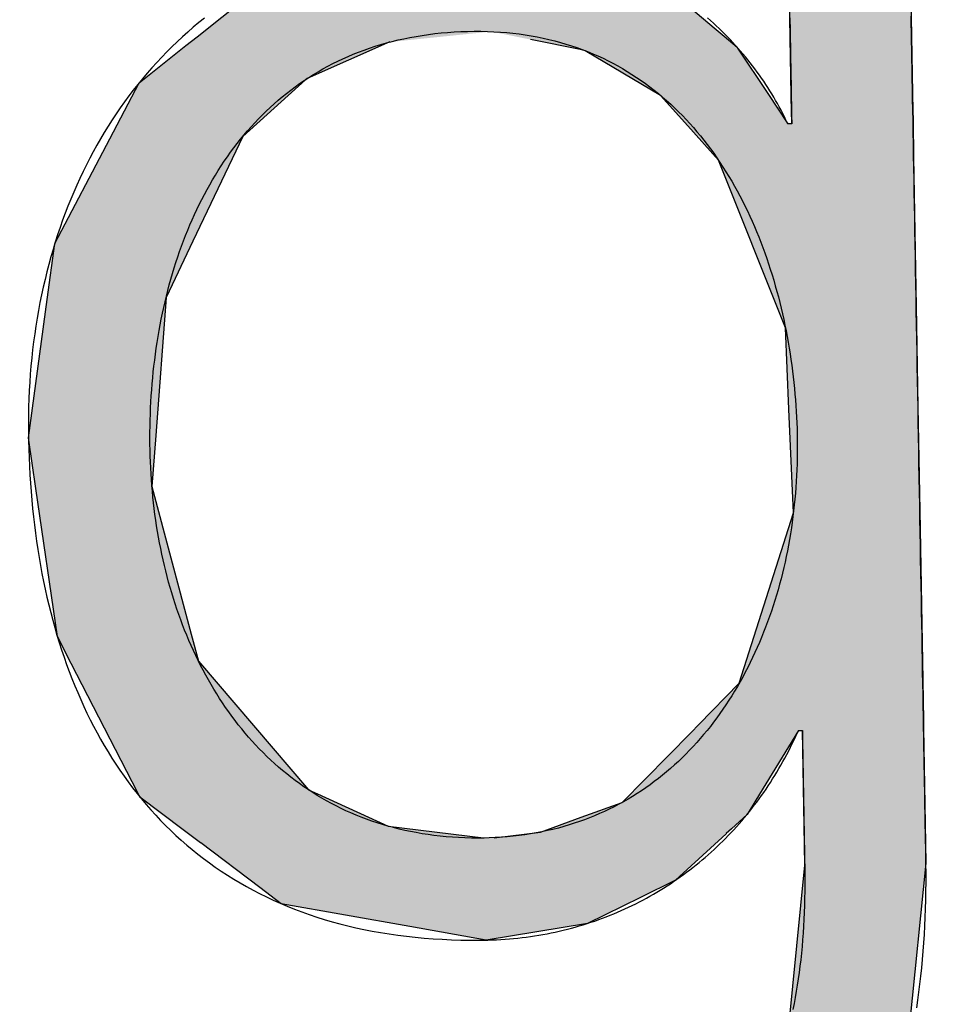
# Model space of a CAD drawing. Extents: x 562 to 7231, y 5467 to 12826.
# Tile 29 of 74: x 3607 to 3655, y 8063 to 8115. Entities that reach past the tile are written whole.
import ezdxf

# ---------------------------------------------------------------- set-up
doc = ezdxf.new("R2010")
doc.units = 0
doc.layers.get('0').update_dxf_attribs({"linetype": 'CONTINUOUS'})
doc.layers.add('LOGO', color=7, linetype='CONTINUOUS')

# ---------------------------------------------------------------- blocks, each defined once
blk = doc.blocks.new('*U46')
at = {"layer": 'LOGO', "color": 30, "linetype": 'CONTINUOUS'}
for p, q in [((70.7363, 7.6539), (71.3157, 7.7745)), ((71.3157, 7.7745), (72.1028, 7.6539)), ((69.8624, 7.472), (70.7363, 7.6539)), ((72.1028, 7.6539), (72.4845, 7.472)), ((73.7466, 7.3511), (73.7466, 7.5547)), ((74.6685, 7.5547), (74.6685, 7.3511)), ((69.6721, 7.326), (69.8624, 7.472)), ((72.4845, 7.472), (72.791, 7.326)), ((73.7466, 7.2564), (73.7466, 7.3511)), ((74.6685, 7.3511), (74.6685, 7.2564)), ((69.2388, 6.9935), (69.6721, 7.326)), ((72.791, 7.326), (73.1692, 6.9935)), ((73.7466, 6.9032), (73.7466, 7.2564)), ((74.6685, 7.2564), (74.6685, 6.9032)), ((69.1533, 6.9279), (69.2388, 6.9935)), ((73.1692, 6.9935), (73.2438, 6.9279)), ((68.8059, 6.6613), (69.1533, 6.9279)), ((70.7043, 6.9279), (70.07, 6.6613)), ((72.1609, 6.8417), (71.7719, 6.9279)), ((73.2438, 6.9279), (73.3419, 6.8417)), ((73.7466, 6.4703), (73.7466, 6.9032)), ((74.6685, 6.9032), (74.6685, 6.4703)), ((72.1871, 6.8359), (72.1609, 6.8417)), ((72.7539, 6.4861), (72.1871, 6.8359)), ((73.3419, 6.8417), (73.3456, 6.8359)), ((73.3456, 6.8359), (73.5679, 6.4861)), ((68.5622, 6.2298), (68.792, 6.6507)), ((68.792, 6.6507), (68.8059, 6.6613)), ((70.0578, 6.6507), (69.5738, 6.2298)), ((70.07, 6.6613), (70.0578, 6.6507)), ((72.9559, 6.2517), (72.7539, 6.4861)), ((73.5679, 6.4861), (73.717, 6.2517)), ((73.7466, 6.4553), (73.7466, 6.4703)), ((73.7466, 6.2517), (73.7466, 6.4553)), ((74.6685, 6.4703), (74.6685, 6.4553)), ((74.6685, 6.4553), (74.6685, 6.2517)), ((68.1307, 5.4396), (68.5622, 6.2298)), ((69.5738, 6.2298), (69.1801, 5.4396)), ((73.1846, 5.9862), (72.9559, 6.2517)), ((74.6685, 6.2517), (74.6685, 5.9862)), ((73.6716, 4.7033), (73.1846, 5.9862)), ((74.6685, 5.9862), (74.6685, 4.7033)), ((68.0655, 5.0154), (68.1307, 5.4396)), ((69.1801, 5.4396), (68.9688, 5.0154)), ((67.9044, 3.9676), (68.0655, 5.0154)), ((68.9688, 5.0154), (68.872, 3.9676)), ((73.6874, 4.0846), (73.6716, 4.7033)), ((74.6685, 4.7033), (74.6685, 4.0846)), ((73.7076, 3.2947), (73.6874, 4.0846)), ((74.6685, 4.0846), (74.6685, 3.2947)), ((67.9538, 3.5803), (67.9044, 3.9676)), ((68.872, 3.9676), (68.8363, 3.5803)), ((68.0977, 2.4533), (67.9538, 3.5803)), ((68.8363, 3.5803), (69.1153, 2.4533)), ((73.2733, 2.0058), (73.7076, 3.2947)), ((74.6685, 3.2947), (74.6685, 2.0058)), ((68.1996, 2.2461), (68.0977, 2.4533)), ((69.1153, 2.4533), (69.1666, 2.2461)), ((68.6881, 1.253), (68.1996, 2.2461)), ((69.1666, 2.2461), (69.9859, 1.253)), ((72.9612, 1.6989), (73.2733, 2.0058)), ((74.6685, 2.0058), (74.6685, 1.6989)), ((72.9007, 1.6394), (72.9612, 1.6989)), ((74.6685, 1.6989), (74.6685, 1.6394)), ((72.3688, 1.1164), (72.9007, 1.6394)), ((73.717, 1.6394), (73.3842, 1.1164)), ((73.7466, 0.9127), (73.7466, 1.6394)), ((74.6685, 1.6394), (74.6685, 0.9127)), ((68.7042, 1.2203), (68.6881, 1.253)), ((69.0285, 0.9664), (68.7042, 1.2203)), ((69.9859, 1.253), (70.0543, 1.2203)), ((70.0543, 1.2203), (70.5857, 0.9664)), ((72.0541, 1.0079), (72.3688, 1.1164)), ((73.3842, 1.1164), (73.3151, 1.0079)), ((71.7444, 0.9011), (72.0541, 1.0079)), ((73.3151, 1.0079), (73.195, 0.9011)), ((69.1585, 0.8647), (69.0285, 0.9664)), ((70.5857, 0.9664), (71.3082, 0.8647)), ((71.39, 0.8647), (71.7444, 0.9011)), ((73.195, 0.9011), (73.1541, 0.8647)), ((73.7466, 0.6145), (73.7466, 0.9127)), ((74.6685, 0.9127), (74.6685, 0.6145)), ((69.1599, 0.8636), (69.1585, 0.8647)), ((69.6019, 0.5176), (69.1599, 0.8636)), ((73.1529, 0.8636), (72.7636, 0.5176)), ((73.1541, 0.8647), (73.1529, 0.8636)), ((73.6056, -0.6099), (73.7466, 0.6145)), ((74.6685, 0.6145), (74.5217, -0.6099)), ((69.7636, 0.391), (69.6019, 0.5176)), ((72.7636, 0.5176), (72.4943, 0.391)), ((70.739, 0.2002), (69.7636, 0.391)), ((72.4943, 0.391), (72.0885, 0.2002)), ((71.3157, 0.0874), (70.739, 0.2002)), ((72.0885, 0.2002), (71.3157, 0.0874)), ((73.4618, -0.9041), (73.6056, -0.6099)), ((74.5217, -0.6099), (74.4865, -0.9041)), ((68.4093, -1.4376), (68.1828, -0.7325)), ((69.1047, -0.7325), (69.3927, -1.4376)), ((73.1681, -1.5048), (73.4618, -0.9041)), ((74.4865, -0.9041), (74.1858, -1.5048)), ((68.5157, -1.7689), (68.4093, -1.4376)), ((69.3927, -1.4376), (69.7553, -1.7689)), ((72.422, -2.0466), (73.1681, -1.5048)), ((74.1858, -1.5048), (73.9145, -2.0466)), ((68.6521, -1.9038), (68.5157, -1.7689)), ((69.7553, -1.7689), (69.903, -1.9038)), ((68.9923, -2.2404), (68.6521, -1.9038)), ((69.903, -1.9038), (71.3157, -2.2404)), ((71.3157, -2.2404), (72.4121, -2.0538)), ((72.4121, -2.0538), (72.422, -2.0466)), ((73.9042, -2.0538), (73.6363, -2.2404)), ((73.9145, -2.0466), (73.9042, -2.0538)), ((69.233, -2.4785), (68.9923, -2.2404)), ((73.6363, -2.2404), (73.2945, -2.4785)), ((69.9216, -2.7663), (69.233, -2.4785)), ((73.2945, -2.4785), (72.8814, -2.7663)), ((70.2084, -2.8862), (69.9216, -2.7663)), ((72.8814, -2.7663), (72.1315, -2.8862)), ((71.3157, -3.0166), (70.2084, -2.8862)), ((72.1315, -2.8862), (71.3157, -3.0166))]:
    blk.add_line(p, q, dxfattribs=at)
at = {"layer": 'LOGO', "color": 30, "linetype": 'CONTINUOUS', "extrusion": (0, 0, -1)}
for points in [[(-71.3157, 7.7745), (-72.1028, 7.6539), (-70.7363, 7.6539)], [(-70.7363, 7.6539), (-72.4845, 7.472), (-69.8624, 7.472)], [(-70.7363, 7.6539), (-72.1028, 7.6539), (-72.4845, 7.472)], [(-73.7466, 7.5547), (-74.6685, 7.3511), (-73.7466, 7.3511)], [(-73.7466, 7.5547), (-74.6685, 7.5547), (-74.6685, 7.3511)], [(-69.8624, 7.472), (-72.791, 7.326), (-69.6721, 7.326)], [(-69.8624, 7.472), (-72.4845, 7.472), (-72.791, 7.326)], [(-73.7466, 7.3511), (-74.6685, 7.2564), (-73.7466, 7.2564)], [(-73.7466, 7.3511), (-74.6685, 7.3511), (-74.6685, 7.2564)], [(-69.6721, 7.326), (-73.1692, 6.9935), (-69.2388, 6.9935)], [(-69.6721, 7.326), (-72.791, 7.326), (-73.1692, 6.9935)], [(-73.7466, 7.2564), (-74.6685, 6.9032), (-73.7466, 6.9032)], [(-73.7466, 7.2564), (-74.6685, 7.2564), (-74.6685, 6.9032)], [(-69.2388, 6.9935), (-70.7043, 6.9279), (-69.1533, 6.9279)], [(-69.2388, 6.9935), (-71.476, 6.9935), (-70.7043, 6.9279)], [(-71.476, 6.9935), (-73.2438, 6.9279), (-71.7719, 6.9279)], [(-71.476, 6.9935), (-73.1692, 6.9935), (-73.2438, 6.9279)], [(-69.1533, 6.9279), (-70.07, 6.6613), (-68.8059, 6.6613)], [(-69.1533, 6.9279), (-70.7043, 6.9279), (-70.07, 6.6613)], [(-71.7719, 6.9279), (-73.3419, 6.8417), (-72.1609, 6.8417)], [(-71.7719, 6.9279), (-73.2438, 6.9279), (-73.3419, 6.8417)], [(-73.7466, 6.9032), (-74.6685, 6.4703), (-73.7466, 6.4703)], [(-73.7466, 6.9032), (-74.6685, 6.9032), (-74.6685, 6.4703)], [(-72.1609, 6.8417), (-73.3456, 6.8359), (-72.1871, 6.8359)], [(-72.1609, 6.8417), (-73.3419, 6.8417), (-73.3456, 6.8359)], [(-72.1871, 6.8359), (-73.5679, 6.4861), (-72.7539, 6.4861)], [(-72.1871, 6.8359), (-73.3456, 6.8359), (-73.5679, 6.4861)], [(-68.792, 6.6507), (-69.5738, 6.2298), (-68.5622, 6.2298)], [(-68.8059, 6.6613), (-70.0578, 6.6507), (-68.792, 6.6507)], [(-68.792, 6.6507), (-70.0578, 6.6507), (-69.5738, 6.2298)], [(-68.8059, 6.6613), (-70.07, 6.6613), (-70.0578, 6.6507)], [(-72.7539, 6.4861), (-73.717, 6.2517), (-72.9559, 6.2517)], [(-72.7539, 6.4861), (-73.5679, 6.4861), (-73.717, 6.2517)], [(-73.7466, 6.4703), (-74.6685, 6.4553), (-73.7466, 6.4553)], [(-73.7466, 6.4703), (-74.6685, 6.4703), (-74.6685, 6.4553)], [(-73.7466, 6.4553), (-74.6685, 6.2517), (-73.7466, 6.2517)], [(-73.7466, 6.4553), (-74.6685, 6.4553), (-74.6685, 6.2517)], [(-68.5622, 6.2298), (-69.1801, 5.4396), (-68.1307, 5.4396)], [(-68.5622, 6.2298), (-69.5738, 6.2298), (-69.1801, 5.4396)], [(-72.9559, 6.2517), (-74.6685, 5.9862), (-73.1846, 5.9862)], [(-72.9559, 6.2517), (-74.6685, 6.2517), (-74.6685, 5.9862)], [(-73.1846, 5.9862), (-74.6685, 4.7033), (-73.6716, 4.7033)], [(-73.1846, 5.9862), (-74.6685, 5.9862), (-74.6685, 4.7033)], [(-68.1307, 5.4396), (-68.9688, 5.0154), (-68.0655, 5.0154)], [(-68.1307, 5.4396), (-69.1801, 5.4396), (-68.9688, 5.0154)], [(-68.0655, 5.0154), (-68.872, 3.9676), (-67.9044, 3.9676)], [(-68.0655, 5.0154), (-68.9688, 5.0154), (-68.872, 3.9676)], [(-73.6716, 4.7033), (-74.6685, 4.0846), (-73.6874, 4.0846)], [(-73.6716, 4.7033), (-74.6685, 4.7033), (-74.6685, 4.0846)], [(-73.6874, 4.0846), (-74.6685, 3.2947), (-73.7076, 3.2947)], [(-73.6874, 4.0846), (-74.6685, 4.0846), (-74.6685, 3.2947)], [(-67.9044, 3.9676), (-68.8363, 3.5803), (-67.9538, 3.5803)], [(-67.9044, 3.9676), (-68.872, 3.9676), (-68.8363, 3.5803)], [(-67.9538, 3.5803), (-69.1153, 2.4533), (-68.0977, 2.4533)], [(-67.9538, 3.5803), (-68.8363, 3.5803), (-69.1153, 2.4533)], [(-73.7076, 3.2947), (-74.6685, 2.0058), (-73.2733, 2.0058)], [(-73.7076, 3.2947), (-74.6685, 3.2947), (-74.6685, 2.0058)], [(-68.0977, 2.4533), (-69.1666, 2.2461), (-68.1996, 2.2461)], [(-68.0977, 2.4533), (-69.1153, 2.4533), (-69.1666, 2.2461)], [(-68.1996, 2.2461), (-69.9859, 1.253), (-68.6881, 1.253)], [(-68.1996, 2.2461), (-69.1666, 2.2461), (-69.9859, 1.253)], [(-73.2733, 2.0058), (-74.6685, 1.6989), (-72.9612, 1.6989)], [(-73.2733, 2.0058), (-74.6685, 2.0058), (-74.6685, 1.6989)], [(-72.9612, 1.6989), (-74.6685, 1.6394), (-72.9007, 1.6394)], [(-72.9612, 1.6989), (-74.6685, 1.6989), (-74.6685, 1.6394)], [(-72.9007, 1.6394), (-73.3842, 1.1164), (-72.3688, 1.1164)], [(-72.9007, 1.6394), (-73.717, 1.6394), (-73.3842, 1.1164)], [(-73.7466, 1.6394), (-74.6685, 0.9127), (-73.7466, 0.9127)], [(-73.7466, 1.6394), (-74.6685, 1.6394), (-74.6685, 0.9127)], [(-68.6881, 1.253), (-70.0543, 1.2203), (-68.7042, 1.2203)], [(-68.6881, 1.253), (-69.9859, 1.253), (-70.0543, 1.2203)], [(-68.7042, 1.2203), (-70.5857, 0.9664), (-69.0285, 0.9664)], [(-68.7042, 1.2203), (-70.0543, 1.2203), (-70.5857, 0.9664)], [(-72.3688, 1.1164), (-73.3151, 1.0079), (-72.0541, 1.0079)], [(-72.3688, 1.1164), (-73.3842, 1.1164), (-73.3151, 1.0079)], [(-72.0541, 1.0079), (-73.195, 0.9011), (-71.7444, 0.9011)], [(-72.0541, 1.0079), (-73.3151, 1.0079), (-73.195, 0.9011)], [(-69.0285, 0.9664), (-71.3082, 0.8647), (-69.1585, 0.8647)], [(-69.0285, 0.9664), (-70.5857, 0.9664), (-71.3082, 0.8647)], [(-71.7444, 0.9011), (-73.1541, 0.8647), (-71.39, 0.8647)], [(-71.7444, 0.9011), (-73.195, 0.9011), (-73.1541, 0.8647)], [(-73.7466, 0.9127), (-74.6685, 0.6145), (-73.7466, 0.6145)], [(-73.7466, 0.9127), (-74.6685, 0.9127), (-74.6685, 0.6145)], [(-69.1585, 0.8647), (-71.3157, 0.8636), (-69.1599, 0.8636)], [(-69.1585, 0.8647), (-71.3082, 0.8647), (-71.3157, 0.8636)], [(-69.1599, 0.8636), (-72.7636, 0.5176), (-69.6019, 0.5176)], [(-69.1599, 0.8636), (-73.1529, 0.8636), (-72.7636, 0.5176)], [(-71.39, 0.8647), (-73.1529, 0.8636), (-71.3157, 0.8636)], [(-71.39, 0.8647), (-73.1541, 0.8647), (-73.1529, 0.8636)], [(-73.7466, 0.6145), (-74.5217, -0.6099), (-73.6056, -0.6099)], [(-73.7466, 0.6145), (-74.6685, 0.6145), (-74.5217, -0.6099)], [(-69.6019, 0.5176), (-72.4943, 0.391), (-69.7636, 0.391)], [(-69.6019, 0.5176), (-72.7636, 0.5176), (-72.4943, 0.391)], [(-69.7636, 0.391), (-72.0885, 0.2002), (-70.739, 0.2002)], [(-69.7636, 0.391), (-72.4943, 0.391), (-72.0885, 0.2002)], [(-70.739, 0.2002), (-72.0885, 0.2002), (-71.3157, 0.0874)], [(-73.6056, -0.6099), (-74.4865, -0.9041), (-73.4618, -0.9041)], [(-73.6056, -0.6099), (-74.5217, -0.6099), (-74.4865, -0.9041)], [(-68.1828, -0.7325), (-69.3927, -1.4376), (-68.4093, -1.4376)], [(-68.1828, -0.7325), (-69.1047, -0.7325), (-69.3927, -1.4376)], [(-73.4618, -0.9041), (-74.1858, -1.5048), (-73.1681, -1.5048)], [(-73.4618, -0.9041), (-74.4865, -0.9041), (-74.1858, -1.5048)], [(-68.4093, -1.4376), (-69.7553, -1.7689), (-68.5157, -1.7689)], [(-68.4093, -1.4376), (-69.3927, -1.4376), (-69.7553, -1.7689)], [(-73.1681, -1.5048), (-73.9145, -2.0466), (-72.422, -2.0466)], [(-73.1681, -1.5048), (-74.1858, -1.5048), (-73.9145, -2.0466)], [(-68.5157, -1.7689), (-69.903, -1.9038), (-68.6521, -1.9038)], [(-68.5157, -1.7689), (-69.7553, -1.7689), (-69.903, -1.9038)], [(-68.6521, -1.9038), (-71.3157, -2.2404), (-68.9923, -2.2404)], [(-68.6521, -1.9038), (-69.903, -1.9038), (-71.3157, -2.2404)], [(-72.4121, -2.0538), (-73.6363, -2.2404), (-71.3157, -2.2404)], [(-72.422, -2.0466), (-73.9042, -2.0538), (-72.4121, -2.0538)], [(-72.4121, -2.0538), (-73.9042, -2.0538), (-73.6363, -2.2404)], [(-72.422, -2.0466), (-73.9145, -2.0466), (-73.9042, -2.0538)], [(-68.9923, -2.2404), (-73.2945, -2.4785), (-69.233, -2.4785)], [(-68.9923, -2.2404), (-73.6363, -2.2404), (-73.2945, -2.4785)], [(-69.233, -2.4785), (-72.8814, -2.7663), (-69.9216, -2.7663)], [(-69.233, -2.4785), (-73.2945, -2.4785), (-72.8814, -2.7663)], [(-69.9216, -2.7663), (-72.1315, -2.8862), (-70.2084, -2.8862)], [(-69.9216, -2.7663), (-72.8814, -2.7663), (-72.1315, -2.8862)], [(-70.2084, -2.8862), (-72.1315, -2.8862), (-71.3157, -3.0166)]]:
    blk.add_solid(points, dxfattribs=at)
blk = doc.blocks.new('KLAUS')
at = {"layer": 'LOGO'}
for points in [[(73.7466, 7.0596, 0), (73.7466, 7.0401, 0), (73.7466, 7.0205, 0), (73.7466, 7.0008, 0), (73.7466, 6.981, 0), (73.7466, 6.9611, 0), (73.7466, 6.9412, 0), (73.7466, 6.9213, 0), (73.7466, 6.9013, 0), (73.7466, 6.8814, 0), (73.7466, 6.8614, 0), (73.7466, 6.8415, 0), (73.7466, 6.8217, 0), (73.7466, 6.8019, 0), (73.7466, 6.7822, 0), (73.7466, 6.7626, 0), (73.7466, 6.7431, 0), (73.7466, 6.7238, 0), (73.7466, 6.7046, 0), (73.7466, 6.6856, 0), (73.7466, 6.6668, 0), (73.7466, 6.6481, 0), (73.7466, 6.6297, 0), (73.7466, 6.6115, 0), (73.7466, 6.5936, 0), (73.7466, 6.5759, 0), (73.7466, 6.5586, 0), (73.7466, 6.5415, 0), (73.7466, 6.5247, 0), (73.7466, 6.5083, 0), (73.7466, 6.4922, 0), (73.7466, 6.4765, 0), (73.7466, 6.4612, 0), (73.7466, 6.4463, 0), (73.7466, 6.4318, 0), (73.7466, 6.4177, 0), (73.7466, 6.4041, 0), (73.7466, 6.3909, 0), (73.7466, 6.3783, 0), (73.7466, 6.3661, 0), (73.7466, 6.3544, 0), (73.7466, 6.3433, 0), (73.7466, 6.3328, 0), (73.7466, 6.3228, 0), (73.7466, 6.3133, 0), (73.7466, 6.3045, 0), (73.7466, 6.2964, 0), (73.7466, 6.2888, 0), (73.7466, 6.2819, 0), (73.7466, 6.2756, 0), (73.7466, 6.2701, 0), (73.7466, 6.2652, 0), (73.7466, 6.2611, 0), (73.7466, 6.2577, 0), (73.7466, 6.255, 0), (73.7466, 6.2531, 0), (73.7466, 6.252, 0), (73.7466, 6.2517, 0), (73.7466, 6.2517, 0), (73.7466, 6.2517, 0), (73.7465, 6.2517, 0), (73.7464, 6.2517, 0), (73.7464, 6.2517, 0), (73.7463, 6.2517, 0), (73.7461, 6.2517, 0), (73.746, 6.2517, 0), (73.7459, 6.2517, 0), (73.7457, 6.2517, 0), (73.7455, 6.2517, 0), (73.7453, 6.2517, 0), (73.7451, 6.2517, 0), (73.7449, 6.2517, 0), (73.7447, 6.2517, 0), (73.7444, 6.2517, 0), (73.7442, 6.2517, 0), (73.7439, 6.2517, 0), (73.7436, 6.2517, 0), (73.7434, 6.2517, 0), (73.7431, 6.2517, 0), (73.7427, 6.2517, 0), (73.7424, 6.2517, 0), (73.7421, 6.2517, 0), (73.7417, 6.2517, 0), (73.7414, 6.2517, 0), (73.741, 6.2517, 0), (73.7407, 6.2517, 0), (73.7403, 6.2517, 0), (73.7399, 6.2517, 0), (73.7395, 6.2517, 0), (73.7391, 6.2517, 0), (73.7387, 6.2517, 0), (73.7383, 6.2517, 0), (73.7379, 6.2517, 0), (73.7375, 6.2517, 0), (73.737, 6.2517, 0), (73.7366, 6.2517, 0), (73.7362, 6.2517, 0), (73.7357, 6.2517, 0), (73.7353, 6.2517, 0), (73.7349, 6.2517, 0), (73.7344, 6.2517, 0), (73.734, 6.2517, 0), (73.7335, 6.2517, 0), (73.7331, 6.2517, 0), (73.7326, 6.2517, 0), (73.7322, 6.2517, 0), (73.7317, 6.2517, 0), (73.7313, 6.2517, 0), (73.7308, 6.2517, 0), (73.7303, 6.2517, 0), (73.7299, 6.2517, 0), (73.7294, 6.2517, 0), (73.729, 6.2517, 0), (73.7286, 6.2517, 0), (73.7281, 6.2517, 0), (73.7277, 6.2517, 0), (73.7272, 6.2517, 0), (73.7268, 6.2517, 0), (73.7264, 6.2517, 0), (73.726, 6.2517, 0), (73.7255, 6.2517, 0), (73.7251, 6.2517, 0), (73.7247, 6.2517, 0), (73.7243, 6.2517, 0), (73.7239, 6.2517, 0), (73.7235, 6.2517, 0), (73.7231, 6.2517, 0), (73.7228, 6.2517, 0), (73.7224, 6.2517, 0), (73.7221, 6.2517, 0), (73.7217, 6.2517, 0), (73.7214, 6.2517, 0), (73.721, 6.2517, 0), (73.7207, 6.2517, 0), (73.7204, 6.2517, 0), (73.7201, 6.2517, 0), (73.7198, 6.2517, 0), (73.7195, 6.2517, 0), (73.7193, 6.2517, 0), (73.719, 6.2517, 0), (73.7188, 6.2517, 0), (73.7186, 6.2517, 0), (73.7184, 6.2517, 0), (73.7182, 6.2517, 0), (73.718, 6.2517, 0), (73.7178, 6.2517, 0), (73.7176, 6.2517, 0), (73.7175, 6.2517, 0), (73.7174, 6.2517, 0), (73.7173, 6.2517, 0), (73.7172, 6.2517, 0), (73.7171, 6.2517, 0), (73.717, 6.2517, 0), (73.717, 6.2517, 0), (73.717, 6.2517, 0), (73.7149, 6.2565, 0), (73.7034, 6.282, 0), (73.6916, 6.3074, 0), (73.6794, 6.3327, 0), (73.6669, 6.3579, 0), (73.6541, 6.383, 0), (73.6409, 6.408, 0), (73.6273, 6.4329, 0), (73.6135, 6.4576, 0), (73.5993, 6.4822, 0), (73.5847, 6.5068, 0), (73.5698, 6.5311, 0), (73.5546, 6.5554, 0), (73.5391, 6.5795, 0), (73.5232, 6.6035, 0), (73.5071, 6.6273, 0), (73.4906, 6.651, 0), (73.4738, 6.6746, 0), (73.4567, 6.698, 0), (73.4392, 6.7212, 0), (73.4215, 6.7443, 0), (73.4035, 6.7673, 0), (73.3851, 6.79, 0), (73.3665, 6.8126, 0), (73.3475, 6.835, 0), (73.3283, 6.8573, 0), (73.3088, 6.8794, 0), (73.289, 6.9012, 0), (73.2689, 6.923, 0), (73.2485, 6.9445, 0), (73.2278, 6.9658, 0), (73.2069, 6.9869, 0), (73.1857, 7.0078, 0), (73.1642, 7.0286, 0), (73.1424, 7.0491, 0), (73.1204, 7.0694, 0)], [(69.2987, 7.1342, 0), (69.2549, 7.1004, 0), (69.2118, 7.0658, 0), (69.1694, 7.0306, 0), (69.1276, 6.9946, 0), (69.0866, 6.9578, 0), (69.0461, 6.9204, 0), (69.0064, 6.8822, 0), (68.9673, 6.8433, 0), (68.9289, 6.8037, 0), (68.8912, 6.7635, 0), (68.8541, 6.7226, 0), (68.8178, 6.681, 0), (68.7821, 6.6388, 0), (68.7471, 6.5959, 0), (68.7127, 6.5523, 0), (68.6791, 6.5082, 0), (68.6461, 6.4634, 0), (68.6139, 6.418, 0), (68.5823, 6.372, 0), (68.5514, 6.3254, 0), (68.5213, 6.2783, 0), (68.4918, 6.2305, 0), (68.463, 6.1822, 0), (68.4349, 6.1333, 0), (68.4075, 6.0839, 0), (68.3809, 6.0339, 0), (68.3549, 5.9834, 0), (68.3296, 5.9323, 0), (68.3051, 5.8808, 0), (68.2812, 5.8287, 0), (68.2581, 5.7762, 0), (68.2357, 5.7231, 0), (68.214, 5.6696, 0), (68.193, 5.6156, 0), (68.1727, 5.5611, 0), (68.1532, 5.5062, 0), (68.1344, 5.4509, 0), (68.1163, 5.3951, 0), (68.0989, 5.3388, 0), (68.0823, 5.2822, 0), (68.0664, 5.2251, 0), (68.0512, 5.1677, 0), (68.0368, 5.1098, 0), (68.0231, 5.0516, 0), (68.0101, 4.993, 0), (67.9979, 4.934, 0), (67.9864, 4.8747, 0), (67.9757, 4.815, 0), (67.9657, 4.755, 0), (67.9565, 4.6946, 0), (67.948, 4.6339, 0), (67.9402, 4.5729, 0), (67.9332, 4.5117, 0), (67.927, 4.4501, 0), (67.9215, 4.3882, 0), (67.9168, 4.326, 0), (67.9128, 4.2636, 0), (67.9096, 4.2009, 0), (67.9072, 4.138, 0), (67.9055, 4.0748, 0), (67.9046, 4.0114, 0), (67.9044, 3.947, 0), (67.9049, 3.8813, 0), (67.9061, 3.8159, 0), (67.9078, 3.7507, 0), (67.9102, 3.6859, 0), (67.9133, 3.6213, 0), (67.9169, 3.557, 0), (67.9212, 3.4931, 0), (67.9262, 3.4295, 0), (67.9318, 3.3662, 0), (67.938, 3.3033, 0), (67.9449, 3.2407, 0), (67.9525, 3.1785, 0), (67.9607, 3.1167, 0), (67.9695, 3.0552, 0), (67.979, 2.9941, 0), (67.9892, 2.9334, 0), (68.0001, 2.8731, 0), (68.0116, 2.8133, 0), (68.0238, 2.7538, 0), (68.0367, 2.6948, 0), (68.0502, 2.6362, 0), (68.0644, 2.578, 0), (68.0794, 2.5203, 0), (68.095, 2.463, 0), (68.1113, 2.4063, 0), (68.1282, 2.35, 0), (68.1459, 2.2942, 0), (68.1643, 2.2388, 0), (68.1833, 2.184, 0), (68.2031, 2.1297, 0), (68.2236, 2.0759, 0), (68.2448, 2.0226, 0), (68.2667, 1.9699, 0), (68.2893, 1.9177, 0), (68.3126, 1.866, 0), (68.3366, 1.815, 0), (68.3614, 1.7645, 0), (68.3869, 1.7145, 0), (68.4131, 1.6652, 0), (68.4401, 1.6164, 0), (68.4677, 1.5682, 0), (68.4961, 1.5207, 0), (68.5253, 1.4738, 0), (68.5552, 1.4275, 0), (68.5858, 1.3818, 0), (68.6172, 1.3368, 0), (68.6493, 1.2924, 0), (68.6822, 1.2487, 0), (68.7158, 1.2056, 0), (68.7502, 1.1632, 0), (68.7854, 1.1216, 0), (68.8213, 1.0805, 0), (68.8579, 1.0403, 0), (68.8954, 1.0007, 0), (68.9336, 0.9618, 0), (68.9726, 0.9237, 0), (69.0123, 0.8862, 0), (69.0529, 0.8496, 0), (69.0942, 0.8137, 0), (69.1363, 0.7785, 0), (69.1792, 0.7441, 0), (69.2228, 0.7105, 0), (69.2673, 0.6777, 0), (69.3126, 0.6457, 0), (69.3586, 0.6144, 0), (69.4055, 0.584, 0), (69.4532, 0.5544, 0), (69.5016, 0.5256, 0), (69.5509, 0.4977, 0), (69.601, 0.4706, 0), (69.6519, 0.4443, 0), (69.7036, 0.4189, 0), (69.7561, 0.3944, 0), (69.8095, 0.3707, 0), (69.8637, 0.348, 0), (69.9187, 0.3261, 0), (69.9745, 0.3051, 0), (70.0312, 0.2851, 0), (70.0887, 0.2659, 0), (70.147, 0.2477, 0), (70.2062, 0.2304, 0), (70.2662, 0.214, 0), (70.3271, 0.1987, 0), (70.3888, 0.1842, 0), (70.4514, 0.1708, 0), (70.5148, 0.1583, 0), (70.5791, 0.1468, 0), (70.6443, 0.1362, 0), (70.7103, 0.1267, 0), (70.7771, 0.1182, 0), (70.8449, 0.1107, 0), (70.9135, 0.1043, 0), (70.983, 0.0988, 0), (71.0533, 0.0944, 0), (71.1245, 0.0911, 0), (71.1967, 0.0888, 0), (71.2697, 0.0876, 0), (71.3282, 0.0874, 0), (71.3613, 0.0878, 0), (71.3942, 0.0885, 0), (71.4271, 0.0896, 0), (71.4598, 0.0912, 0), (71.4924, 0.093, 0), (71.5249, 0.0953, 0), (71.5572, 0.098, 0), (71.5894, 0.101, 0), (71.6215, 0.1044, 0), (71.6534, 0.1082, 0), (71.6852, 0.1124, 0), (71.7169, 0.1169, 0), (71.7484, 0.1218, 0), (71.7798, 0.127, 0), (71.811, 0.1327, 0), (71.8421, 0.1387, 0), (71.873, 0.145, 0), (71.9038, 0.1517, 0), (71.9344, 0.1587, 0), (71.9649, 0.1661, 0), (71.9952, 0.1739, 0), (72.0254, 0.182, 0), (72.0554, 0.1905, 0), (72.0852, 0.1992, 0), (72.1149, 0.2084, 0), (72.1444, 0.2178, 0), (72.1738, 0.2277, 0), (72.203, 0.2378, 0), (72.232, 0.2483, 0), (72.2608, 0.2591, 0), (72.2895, 0.2702, 0), (72.318, 0.2817, 0), (72.3463, 0.2935, 0), (72.3744, 0.3056, 0), (72.4024, 0.318, 0), (72.4302, 0.3308, 0), (72.4577, 0.3438, 0), (72.4852, 0.3572, 0), (72.5124, 0.3709, 0), (72.5394, 0.3849, 0), (72.5662, 0.3992, 0), (72.5929, 0.4138, 0), (72.6193, 0.4287, 0), (72.6456, 0.4439, 0), (72.6716, 0.4594, 0), (72.6975, 0.4752, 0), (72.7232, 0.4913, 0), (72.7486, 0.5077, 0), (72.7739, 0.5244, 0), (72.7989, 0.5414, 0), (72.8237, 0.5586, 0), (72.8483, 0.5761, 0), (72.8727, 0.594, 0), (72.8969, 0.6121, 0), (72.9209, 0.6304, 0), (72.9447, 0.6491, 0), (72.9682, 0.668, 0), (72.9915, 0.6872, 0), (73.0146, 0.7067, 0), (73.0375, 0.7264, 0), (73.0602, 0.7464, 0), (73.0826, 0.7666, 0), (73.1048, 0.7871, 0), (73.1267, 0.8079, 0), (73.1484, 0.8289, 0), (73.1699, 0.8502, 0), (73.1912, 0.8717, 0), (73.2122, 0.8935, 0), (73.233, 0.9155, 0), (73.2535, 0.9378, 0), (73.2738, 0.9603, 0), (73.2938, 0.9831, 0), (73.3136, 1.0061, 0), (73.3331, 1.0293, 0), (73.3524, 1.0527, 0), (73.3715, 1.0764, 0), (73.3902, 1.1003, 0), (73.4088, 1.1245, 0), (73.427, 1.1488, 0), (73.445, 1.1735, 0), (73.4628, 1.1983, 0), (73.4803, 1.2233, 0), (73.4975, 1.2485, 0), (73.5144, 1.274, 0), (73.5311, 1.2997, 0), (73.5475, 1.3256, 0), (73.5636, 1.3517, 0), (73.5795, 1.378, 0), (73.5951, 1.4045, 0), (73.6104, 1.4312, 0), (73.6254, 1.4581, 0), (73.6402, 1.4852, 0), (73.6546, 1.5125, 0), (73.6688, 1.54, 0), (73.6827, 1.5676, 0), (73.6963, 1.5955, 0), (73.7096, 1.6236, 0), (73.717, 1.6394, 0), (73.717, 1.6394, 0), (73.717, 1.6394, 0), (73.7171, 1.6394, 0), (73.7171, 1.6394, 0), (73.7172, 1.6394, 0), (73.7173, 1.6394, 0), (73.7175, 1.6394, 0), (73.7176, 1.6394, 0), (73.7177, 1.6394, 0), (73.7179, 1.6394, 0), (73.7181, 1.6394, 0), (73.7183, 1.6394, 0), (73.7185, 1.6394, 0), (73.7187, 1.6394, 0), (73.7189, 1.6394, 0), (73.7192, 1.6394, 0), (73.7194, 1.6394, 0), (73.7197, 1.6394, 0), (73.72, 1.6394, 0), (73.7203, 1.6394, 0), (73.7206, 1.6394, 0), (73.7209, 1.6394, 0), (73.7212, 1.6394, 0), (73.7216, 1.6394, 0), (73.7219, 1.6394, 0), (73.7223, 1.6394, 0), (73.7226, 1.6394, 0), (73.723, 1.6394, 0), (73.7234, 1.6394, 0), (73.7238, 1.6394, 0), (73.7242, 1.6394, 0), (73.7246, 1.6394, 0), (73.725, 1.6394, 0), (73.7254, 1.6394, 0), (73.7258, 1.6394, 0), (73.7262, 1.6394, 0), (73.7266, 1.6394, 0), (73.7271, 1.6394, 0), (73.7275, 1.6394, 0), (73.7279, 1.6394, 0), (73.7284, 1.6394, 0), (73.7288, 1.6394, 0), (73.7293, 1.6394, 0), (73.7297, 1.6394, 0), (73.7302, 1.6394, 0), (73.7306, 1.6394, 0), (73.7311, 1.6394, 0), (73.7315, 1.6394, 0), (73.732, 1.6394, 0), (73.7324, 1.6394, 0), (73.7329, 1.6394, 0), (73.7334, 1.6394, 0), (73.7338, 1.6394, 0), (73.7343, 1.6394, 0), (73.7347, 1.6394, 0), (73.7351, 1.6394, 0), (73.7356, 1.6394, 0), (73.736, 1.6394, 0), (73.7365, 1.6394, 0), (73.7369, 1.6394, 0), (73.7373, 1.6394, 0), (73.7377, 1.6394, 0), (73.7382, 1.6394, 0), (73.7386, 1.6394, 0), (73.739, 1.6394, 0), (73.7394, 1.6394, 0), (73.7398, 1.6394, 0), (73.7401, 1.6394, 0), (73.7405, 1.6394, 0), (73.7409, 1.6394, 0), (73.7413, 1.6394, 0), (73.7416, 1.6394, 0), (73.742, 1.6394, 0), (73.7423, 1.6394, 0), (73.7426, 1.6394, 0), (73.7429, 1.6394, 0), (73.7432, 1.6394, 0), (73.7435, 1.6394, 0), (73.7438, 1.6394, 0), (73.7441, 1.6394, 0), (73.7444, 1.6394, 0), (73.7446, 1.6394, 0), (73.7448, 1.6394, 0), (73.7451, 1.6394, 0), (73.7453, 1.6394, 0), (73.7455, 1.6394, 0), (73.7456, 1.6394, 0), (73.7458, 1.6394, 0), (73.746, 1.6394, 0), (73.7461, 1.6394, 0), (73.7462, 1.6394, 0), (73.7463, 1.6394, 0), (73.7464, 1.6394, 0), (73.7465, 1.6394, 0), (73.7465, 1.6394, 0), (73.7466, 1.6394, 0), (73.7466, 1.6394, 0), (73.7466, 1.6394, 0), (73.7466, 1.6387, 0), (73.7466, 1.6375, 0), (73.7466, 1.6356, 0), (73.7466, 1.6331, 0), (73.7466, 1.6301, 0), (73.7466, 1.6265, 0), (73.7466, 1.6223, 0), (73.7466, 1.6176, 0), (73.7466, 1.6124, 0), (73.7466, 1.6066, 0), (73.7466, 1.6003, 0), (73.7466, 1.5936, 0), (73.7466, 1.5864, 0), (73.7466, 1.5787, 0), (73.7466, 1.5705, 0), (73.7466, 1.562, 0), (73.7466, 1.553, 0), (73.7466, 1.5435, 0), (73.7466, 1.5337, 0), (73.7466, 1.5235, 0), (73.7466, 1.5129, 0), (73.7466, 1.502, 0), (73.7466, 1.4907, 0), (73.7466, 1.4791, 0), (73.7466, 1.4672, 0), (73.7466, 1.4549, 0), (73.7466, 1.4424, 0), (73.7466, 1.4296, 0), (73.7466, 1.4165, 0), (73.7466, 1.4031, 0), (73.7466, 1.3896, 0), (73.7466, 1.3757, 0), (73.7466, 1.3617, 0), (73.7466, 1.3475, 0), (73.7466, 1.3331, 0), (73.7466, 1.3185, 0), (73.7466, 1.3037, 0), (73.7466, 1.2888, 0), (73.7466, 1.2737, 0), (73.7466, 1.2586, 0), (73.7466, 1.2433, 0), (73.7466, 1.2279, 0), (73.7466, 1.2125, 0), (73.7466, 1.1969, 0), (73.7466, 1.1813, 0), (73.7466, 1.1657, 0), (73.7466, 1.15, 0), (73.7466, 1.1343, 0), (73.7466, 1.1186, 0), (73.7466, 1.1029, 0), (73.7466, 1.0873, 0), (73.7466, 1.0716, 0), (73.7466, 1.056, 0), (73.7466, 1.0405, 0), (73.7466, 1.0251, 0), (73.7466, 1.0097, 0), (73.7466, 0.9944, 0), (73.7466, 0.9792, 0), (73.7466, 0.9642, 0), (73.7466, 0.9493, 0), (73.7466, 0.9346, 0), (73.7466, 0.92, 0), (73.7466, 0.9056, 0), (73.7466, 0.8913, 0), (73.7466, 0.8773, 0), (73.7466, 0.8635, 0), (73.7466, 0.85, 0), (73.7466, 0.8366, 0), (73.7466, 0.8236, 0), (73.7466, 0.8108, 0), (73.7466, 0.7982, 0), (73.7466, 0.786, 0), (73.7466, 0.7741, 0), (73.7466, 0.7625, 0), (73.7466, 0.7512, 0), (73.7466, 0.7403, 0), (73.7466, 0.7298, 0), (73.7466, 0.7196, 0), (73.7466, 0.7098, 0), (73.7466, 0.7004, 0), (73.7466, 0.6914, 0), (73.7466, 0.6829, 0), (73.7466, 0.6748, 0), (73.7466, 0.6671, 0), (73.7466, 0.6599, 0), (73.7466, 0.6532, 0), (73.7466, 0.647, 0), (73.7466, 0.6412, 0), (73.7466, 0.636, 0), (73.7466, 0.6313, 0), (73.7466, 0.6272, 0), (73.7466, 0.6236, 0), (73.7466, 0.6206, 0), (73.7466, 0.6182, 0), (73.7466, 0.6164, 0), (73.7466, 0.6152, 0), (73.7466, 0.6146, 0), (73.7465, 0.5828, 0), (73.746, 0.5269, 0), (73.7451, 0.4714, 0), (73.7437, 0.4165, 0), (73.7418, 0.3621, 0), (73.7395, 0.3083, 0), (73.7367, 0.255, 0), (73.7334, 0.2022, 0), (73.7296, 0.1499, 0), (73.7254, 0.0982, 0), (73.7207, 0.047, 0), (73.7156, -0.0037, 0), (73.7099, -0.0538, 0), (73.7038, -0.1034, 0), (73.6972, -0.1525, 0), (73.6902, -0.201, 0), (73.6826, -0.249, 0), (73.6746, -0.2964, 0), (73.6661, -0.3433, 0), (73.6571, -0.3897, 0), (73.6476, -0.4355, 0), (73.6376, -0.4807, 0)], [(74.5789, -0.4851, 0), (74.5889, -0.4256, 0), (74.5982, -0.3655, 0), (74.6069, -0.3048, 0), (74.6151, -0.2435, 0), (74.6226, -0.1816, 0), (74.6296, -0.1191, 0), (74.6359, -0.0561, 0), (74.6417, 0.0075, 0), (74.6469, 0.0718, 0), (74.6516, 0.1365, 0), (74.6556, 0.2019, 0), (74.6591, 0.2678, 0), (74.6621, 0.3343, 0), (74.6645, 0.4014, 0), (74.6664, 0.469, 0), (74.6677, 0.5372, 0), (74.6684, 0.6059, 0), (74.6685, 0.6162, 0), (74.6685, 0.622, 0), (74.6685, 0.6321, 0), (74.6685, 0.6462, 0), (74.6685, 0.6644, 0), (74.6685, 0.6864, 0), (74.6685, 0.7123, 0), (74.6685, 0.7419, 0), (74.6685, 0.7752, 0), (74.6685, 0.812, 0), (74.6685, 0.8522, 0), (74.6685, 0.8959, 0), (74.6685, 0.9428, 0), (74.6685, 0.9929, 0), (74.6685, 1.0462, 0), (74.6685, 1.1024, 0), (74.6685, 1.1616, 0), (74.6685, 1.2237, 0), (74.6685, 1.2885, 0), (74.6685, 1.3559, 0), (74.6685, 1.426, 0), (74.6685, 1.4985, 0), (74.6685, 1.5735, 0), (74.6685, 1.6507, 0), (74.6685, 1.7302, 0), (74.6685, 1.8118, 0), (74.6685, 1.8955, 0), (74.6685, 1.9811, 0), (74.6685, 2.0686, 0), (74.6685, 2.1579, 0), (74.6685, 2.2489, 0), (74.6685, 2.3414, 0), (74.6685, 2.4355, 0), (74.6685, 2.531, 0), (74.6685, 2.6279, 0), (74.6685, 2.726, 0), (74.6685, 2.8252, 0), (74.6685, 2.9255, 0), (74.6685, 3.0269, 0), (74.6685, 3.1291, 0), (74.6685, 3.2321, 0), (74.6685, 3.3358, 0), (74.6685, 3.4402, 0), (74.6685, 3.5451, 0), (74.6685, 3.6505, 0), (74.6685, 3.7562, 0), (74.6685, 3.8622, 0), (74.6685, 3.9684, 0), (74.6685, 4.0746, 0), (74.6685, 4.1809, 0), (74.6685, 4.2871, 0), (74.6685, 4.3931, 0), (74.6685, 4.4989, 0), (74.6685, 4.6044, 0), (74.6685, 4.7093, 0), (74.6685, 4.8138, 0), (74.6685, 4.9177, 0), (74.6685, 5.0208, 0), (74.6685, 5.1232, 0), (74.6685, 5.2247, 0), (74.6685, 5.3252, 0), (74.6685, 5.4247, 0), (74.6685, 5.523, 0), (74.6685, 5.6201, 0), (74.6685, 5.7159, 0), (74.6685, 5.8102, 0), (74.6685, 5.9031, 0), (74.6685, 5.9944, 0), (74.6685, 6.084, 0), (74.6685, 6.1718, 0), (74.6685, 6.2578, 0), (74.6685, 6.3418, 0), (74.6685, 6.4238, 0), (74.6685, 6.5037, 0), (74.6685, 6.5814, 0), (74.6685, 6.6568, 0), (74.6685, 6.7298, 0), (74.6685, 6.8003, 0), (74.6685, 6.8682, 0), (74.6685, 6.9336, 0), (74.6685, 6.9961, 0), (74.6685, 7.0559, 0)], [(71.3157, 0.8636, 0), (71.2661, 0.864, 0), (71.2171, 0.8653, 0), (71.1685, 0.8674, 0), (71.1205, 0.8703, 0), (71.073, 0.874, 0), (71.026, 0.8786, 0), (70.9795, 0.8839, 0), (70.9335, 0.8901, 0), (70.8881, 0.897, 0), (70.8431, 0.9047, 0), (70.7987, 0.9132, 0), (70.7548, 0.9224, 0), (70.7114, 0.9324, 0), (70.6686, 0.9431, 0), (70.6262, 0.9546, 0), (70.5844, 0.9668, 0), (70.543, 0.9797, 0), (70.5022, 0.9934, 0), (70.4619, 1.0077, 0), (70.4221, 1.0227, 0), (70.3828, 1.0384, 0), (70.344, 1.0548, 0), (70.3057, 1.0719, 0), (70.2679, 1.0896, 0), (70.2306, 1.108, 0), (70.1939, 1.1271, 0), (70.1576, 1.1467, 0), (70.1218, 1.1671, 0), (70.0866, 1.188, 0), (70.0518, 1.2095, 0), (70.0176, 1.2317, 0), (69.9838, 1.2545, 0), (69.9506, 1.2778, 0), (69.9178, 1.3017, 0), (69.8856, 1.3262, 0), (69.8538, 1.3513, 0), (69.8225, 1.3769, 0), (69.7918, 1.4031, 0), (69.7615, 1.4298, 0), (69.7318, 1.4571, 0), (69.7025, 1.4849, 0), (69.6737, 1.5132, 0), (69.6454, 1.542, 0), (69.6176, 1.5713, 0), (69.5903, 1.6012, 0), (69.5635, 1.6315, 0), (69.5372, 1.6622, 0), (69.5114, 1.6935, 0), (69.4861, 1.7252, 0), (69.4612, 1.7573, 0), (69.4369, 1.79, 0), (69.413, 1.823, 0), (69.3896, 1.8565, 0), (69.3667, 1.8904, 0), (69.3443, 1.9247, 0), (69.3224, 1.9594, 0), (69.3009, 1.9946, 0), (69.28, 2.0301, 0), (69.2595, 2.066, 0), (69.2395, 2.1022, 0), (69.22, 2.1389, 0), (69.201, 2.1759, 0), (69.1825, 2.2132, 0), (69.1644, 2.2509, 0), (69.1468, 2.2889, 0), (69.1297, 2.3272, 0), (69.1131, 2.3659, 0), (69.0969, 2.4048, 0), (69.0812, 2.4441, 0), (69.066, 2.4837, 0), (69.0513, 2.5235, 0), (69.0371, 2.5636, 0), (69.0233, 2.604, 0), (69.01, 2.6447, 0), (68.9972, 2.6856, 0), (68.9848, 2.7267, 0), (68.9729, 2.7681, 0), (68.9615, 2.8097, 0), (68.9506, 2.8516, 0), (68.9401, 2.8936, 0), (68.9301, 2.9358, 0), (68.9205, 2.9783, 0), (68.9115, 3.0209, 0), (68.9029, 3.0637, 0), (68.8947, 3.1067, 0), (68.887, 3.1499, 0), (68.8798, 3.1932, 0), (68.8731, 3.2366, 0), (68.8668, 3.2802, 0), (68.861, 3.324, 0), (68.8556, 3.3678, 0), (68.8507, 3.4118, 0), (68.8463, 3.4558, 0), (68.8423, 3.5, 0), (68.8388, 3.5443, 0), (68.8357, 3.5886, 0), (68.8331, 3.6331, 0), (68.831, 3.6776, 0), (68.8293, 3.7221, 0), (68.8281, 3.7667, 0), (68.8273, 3.8113, 0), (68.827, 3.856, 0), (68.8271, 3.9017, 0), (68.8277, 3.9477, 0), (68.8287, 3.9937, 0), (68.83, 4.0396, 0), (68.8319, 4.0855, 0), (68.8341, 4.1314, 0), (68.8368, 4.1772, 0), (68.8399, 4.2229, 0), (68.8435, 4.2686, 0), (68.8474, 4.3142, 0), (68.8519, 4.3597, 0), (68.8567, 4.4052, 0), (68.862, 4.4505, 0), (68.8677, 4.4957, 0), (68.8739, 4.5408, 0), (68.8805, 4.5857, 0), (68.8876, 4.6305, 0), (68.8951, 4.6752, 0), (68.9031, 4.7197, 0), (68.9115, 4.7641, 0), (68.9204, 4.8082, 0), (68.9297, 4.8522, 0), (68.9395, 4.896, 0), (68.9498, 4.9396, 0), (68.9605, 4.983, 0), (68.9716, 5.0262, 0), (68.9832, 5.0691, 0), (68.9953, 5.1118, 0), (69.0079, 5.1543, 0), (69.0209, 5.1965, 0), (69.0344, 5.2384, 0), (69.0484, 5.2801, 0), (69.0628, 5.3215, 0), (69.0777, 5.3626, 0), (69.0931, 5.4034, 0), (69.109, 5.4439, 0), (69.1253, 5.4841, 0), (69.1422, 5.524, 0), (69.1595, 5.5635, 0), (69.1773, 5.6027, 0), (69.1955, 5.6415, 0), (69.2143, 5.68, 0), (69.2336, 5.7181, 0), (69.2533, 5.7558, 0), (69.2735, 5.7932, 0), (69.2943, 5.8301, 0), (69.3155, 5.8667, 0), (69.3372, 5.9028, 0), (69.3595, 5.9386, 0), (69.3822, 5.9738, 0), (69.4054, 6.0087, 0), (69.4292, 6.0431, 0), (69.4534, 6.077, 0), (69.4781, 6.1105, 0), (69.5034, 6.1435, 0), (69.5292, 6.176, 0), (69.5555, 6.2081, 0), (69.5822, 6.2396, 0), (69.6096, 6.2706, 0), (69.6374, 6.3011, 0), (69.6657, 6.3311, 0), (69.6946, 6.3606, 0), (69.724, 6.3895, 0), (69.7539, 6.4178, 0), (69.7843, 6.4456, 0), (69.8153, 6.4728, 0), (69.8468, 6.4994, 0), (69.8788, 6.5255, 0), (69.9114, 6.5509, 0), (69.9445, 6.5758, 0), (69.9781, 6.6, 0), (70.0123, 6.6236, 0), (70.047, 6.6466, 0), (70.0822, 6.6689, 0), (70.118, 6.6906, 0), (70.1543, 6.7116, 0), (70.1912, 6.732, 0), (70.2286, 6.7517, 0), (70.2666, 6.7707, 0), (70.3051, 6.789, 0), (70.3442, 6.8066, 0), (70.3838, 6.8235, 0), (70.424, 6.8396, 0), (70.4647, 6.8551, 0), (70.506, 6.8698, 0), (70.5479, 6.8837, 0), (70.5903, 6.8969, 0), (70.6333, 6.9093, 0), (70.6768, 6.921, 0), (70.721, 6.9319, 0), (70.7656, 6.942, 0), (70.8109, 6.9512, 0), (70.8567, 6.9597, 0), (70.9031, 6.9674, 0), (70.9501, 6.9742, 0), (70.9976, 6.9802, 0), (71.0458, 6.9854, 0), (71.0945, 6.9897, 0), (71.1438, 6.9931, 0), (71.1936, 6.9957, 0), (71.2441, 6.9974, 0), (71.2952, 6.9982, 0), (71.3463, 6.9981, 0), (71.3968, 6.9971, 0), (71.4467, 6.9951, 0), (71.496, 6.9922, 0), (71.5447, 6.9884, 0), (71.5927, 6.9837, 0), (71.6402, 6.9781, 0), (71.6871, 6.9716, 0), (71.7335, 6.9642, 0), (71.7792, 6.956, 0), (71.8243, 6.9469, 0), (71.8689, 6.937, 0), (71.9128, 6.9263, 0), (71.9562, 6.9147, 0), (71.9991, 6.9023, 0), (72.0413, 6.8891, 0), (72.083, 6.8752, 0), (72.1241, 6.8604, 0), (72.1646, 6.8449, 0), (72.2045, 6.8286, 0), (72.2439, 6.8116, 0), (72.2828, 6.7939, 0), (72.321, 6.7754, 0), (72.3587, 6.7562, 0), (72.3959, 6.7362, 0), (72.4325, 6.7156, 0), (72.4685, 6.6943, 0), (72.504, 6.6723, 0), (72.539, 6.6497, 0), (72.5734, 6.6264, 0), (72.6072, 6.6025, 0), (72.6406, 6.5779, 0), (72.6733, 6.5527, 0), (72.7056, 6.5268, 0), (72.7373, 6.5004, 0), (72.7684, 6.4734, 0), (72.799, 6.4458, 0), (72.8291, 6.4176, 0), (72.8587, 6.3889, 0), (72.8878, 6.3596, 0), (72.9163, 6.3297, 0), (72.9443, 6.2994, 0), (72.9718, 6.2685, 0), (72.9987, 6.2371, 0), (73.0252, 6.2052, 0), (73.0511, 6.1728, 0), (73.0765, 6.1399, 0), (73.1014, 6.1065, 0), (73.1258, 6.0727, 0), (73.1497, 6.0385, 0), (73.1731, 6.0038, 0), (73.196, 5.9686, 0), (73.2184, 5.9331, 0), (73.2403, 5.8971, 0), (73.2617, 5.8607, 0), (73.2826, 5.824, 0), (73.303, 5.7869, 0), (73.3229, 5.7494, 0), (73.3424, 5.7115, 0), (73.3613, 5.6733, 0), (73.3798, 5.6348, 0), (73.3978, 5.5959, 0), (73.4153, 5.5567, 0), (73.4323, 5.5172, 0), (73.4489, 5.4774, 0), (73.465, 5.4374, 0), (73.4806, 5.397, 0), (73.4957, 5.3564, 0), (73.5104, 5.3155, 0), (73.5246, 5.2744, 0), (73.5384, 5.2331, 0), (73.5516, 5.1915, 0), (73.5645, 5.1497, 0), (73.5769, 5.1077, 0), (73.5888, 5.0655, 0), (73.6003, 5.0232, 0), (73.6113, 4.9806, 0), (73.6218, 4.9379, 0), (73.632, 4.8951, 0), (73.6417, 4.8521, 0), (73.6509, 4.8089, 0), (73.6597, 4.7657, 0), (73.6681, 4.7223, 0), (73.676, 4.6789, 0), (73.6835, 4.6353, 0), (73.6905, 4.5917, 0), (73.6972, 4.548, 0), (73.7034, 4.5042, 0), (73.7092, 4.4604, 0), (73.7145, 4.4165, 0), (73.7195, 4.3727, 0), (73.724, 4.3288, 0), (73.7281, 4.2849, 0), (73.7318, 4.241, 0), (73.735, 4.1971, 0), (73.7379, 4.1532, 0), (73.7403, 4.1094, 0), (73.7424, 4.0656, 0), (73.744, 4.0218, 0), (73.7453, 3.9781, 0), (73.7461, 3.9346, 0), (73.7465, 3.891, 0), (73.7466, 3.8469, 0), (73.7461, 3.8018, 0), (73.7452, 3.7568, 0), (73.7438, 3.7118, 0), (73.742, 3.6669, 0), (73.7396, 3.6221, 0), (73.7368, 3.5774, 0), (73.7335, 3.5327, 0), (73.7297, 3.4882, 0), (73.7255, 3.4437, 0), (73.7207, 3.3994, 0), (73.7155, 3.3552, 0), (73.7098, 3.3111, 0), (73.7037, 3.2672, 0), (73.6971, 3.2234, 0), (73.69, 3.1798, 0), (73.6824, 3.1363, 0), (73.6743, 3.093, 0), (73.6658, 3.0499, 0), (73.6568, 3.007, 0), (73.6474, 2.9642, 0), (73.6374, 2.9217, 0), (73.627, 2.8794, 0), (73.6161, 2.8373, 0), (73.6048, 2.7954, 0), (73.593, 2.7537, 0), (73.5807, 2.7123, 0), (73.568, 2.6711, 0), (73.5547, 2.6302, 0), (73.541, 2.5896, 0), (73.5269, 2.5492, 0), (73.5123, 2.5091, 0), (73.4972, 2.4693, 0), (73.4816, 2.4298, 0), (73.4656, 2.3906, 0), (73.4491, 2.3517, 0), (73.4322, 2.3131, 0), (73.4147, 2.2749, 0), (73.3969, 2.237, 0), (73.3785, 2.1994, 0), (73.3597, 2.1622, 0), (73.3404, 2.1253, 0), (73.3207, 2.0888, 0), (73.3005, 2.0526, 0), (73.2798, 2.0169, 0), (73.2587, 1.9815, 0), (73.2372, 1.9466, 0), (73.2151, 1.912, 0), (73.1926, 1.8779, 0), (73.1697, 1.8442, 0), (73.1462, 1.8109, 0), (73.1224, 1.778, 0), (73.098, 1.7456, 0), (73.0732, 1.7136, 0), (73.048, 1.6821, 0), (73.0223, 1.6511, 0), (72.9961, 1.6205, 0), (72.9695, 1.5905, 0), (72.9424, 1.5609, 0), (72.9149, 1.5318, 0), (72.8869, 1.5032, 0), (72.8585, 1.4751, 0), (72.8296, 1.4476, 0), (72.8002, 1.4206, 0), (72.7704, 1.3941, 0), (72.7402, 1.3682, 0), (72.7095, 1.3428, 0), (72.6783, 1.318, 0), (72.6467, 1.2937, 0), (72.6147, 1.27, 0), (72.5821, 1.247, 0), (72.5492, 1.2245, 0), (72.5158, 1.2026, 0), (72.4819, 1.1813, 0), (72.4476, 1.1606, 0), (72.4128, 1.1406, 0), (72.3776, 1.1211, 0), (72.342, 1.1024, 0), (72.3059, 1.0842, 0), (72.2693, 1.0668, 0), (72.2323, 1.0499, 0), (72.1949, 1.0338, 0), (72.157, 1.0184, 0), (72.1187, 1.0036, 0), (72.0799, 0.9895, 0), (72.0407, 0.9761, 0), (72.001, 0.9634, 0), (71.9609, 0.9515, 0), (71.9204, 0.9403, 0), (71.8794, 0.9298, 0), (71.8379, 0.92, 0), (71.7961, 0.911, 0), (71.7537, 0.9028, 0), (71.711, 0.8953, 0), (71.6678, 0.8886, 0), (71.6241, 0.8826, 0), (71.5801, 0.8775, 0), (71.5355, 0.8731, 0), (71.4906, 0.8696, 0), (71.4452, 0.8669, 0), (71.3993, 0.8649, 0), (71.3531, 0.8639, 0), (71.3157, 0.8636, 0), (71.3157, 0.8636, 0), (71.3157, 0.8636, 0), (71.3157, 0.8636, 0), (71.3157, 0.8636, 0), (71.3157, 0.8636, 0), (71.3157, 0.8636, 0), (71.3157, 0.8636, 0), (71.3157, 0.8636, 0), (71.3157, 0.8636, 0), (71.3157, 0.8636, 0), (71.3157, 0.8636, 0), (71.3157, 0.8636, 0), (71.3157, 0.8636, 0), (71.3157, 0.8636, 0), (71.3157, 0.8636, 0), (71.3157, 0.8636, 0), (71.3157, 0.8636, 0), (71.3157, 0.8636, 0), (71.3157, 0.8636, 0), (71.3157, 0.8636, 0), (71.3157, 0.8636, 0), (71.3157, 0.8636, 0), (71.3157, 0.8636, 0), (71.3157, 0.8636, 0), (71.3157, 0.8636, 0), (71.3157, 0.8636, 0), (71.3157, 0.8636, 0), (71.3157, 0.8636, 0), (71.3157, 0.8636, 0), (71.3157, 0.8636, 0), (71.3157, 0.8636, 0), (71.3157, 0.8636, 0), (71.3157, 0.8636, 0), (71.3157, 0.8636, 0), (71.3157, 0.8636, 0), (71.3157, 0.8636, 0), (71.3157, 0.8636, 0), (71.3157, 0.8636, 0), (71.3157, 0.8636, 0), (71.3157, 0.8636, 0), (71.3157, 0.8636, 0), (71.3157, 0.8636, 0), (71.3157, 0.8636, 0), (71.3157, 0.8636, 0), (71.3157, 0.8636, 0), (71.3157, 0.8636, 0), (71.3157, 0.8636, 0), (71.3157, 0.8636, 0), (71.3157, 0.8636, 0), (71.3157, 0.8636, 0), (71.3157, 0.8636, 0), (71.3157, 0.8636, 0), (71.3157, 0.8636, 0), (71.3157, 0.8636, 0), (71.3157, 0.8636, 0), (71.3157, 0.8636, 0), (71.3157, 0.8636, 0), (71.3157, 0.8636, 0), (71.3157, 0.8636, 0), (71.3157, 0.8636, 0), (71.3157, 0.8636, 0), (71.3157, 0.8636, 0), (71.3157, 0.8636, 0), (71.3157, 0.8636, 0), (71.3157, 0.8636, 0), (71.3157, 0.8636, 0), (71.3157, 0.8636, 0), (71.3157, 0.8636, 0), (71.3157, 0.8636, 0), (71.3157, 0.8636, 0), (71.3157, 0.8636, 0), (71.3157, 0.8636, 0), (71.3157, 0.8636, 0), (71.3157, 0.8636, 0), (71.3157, 0.8636, 0), (71.3157, 0.8636, 0), (71.3157, 0.8636, 0), (71.3157, 0.8636, 0), (71.3157, 0.8636, 0), (71.3157, 0.8636, 0), (71.3157, 0.8636, 0), (71.3157, 0.8636, 0), (71.3157, 0.8636, 0), (71.3157, 0.8636, 0), (71.3157, 0.8636, 0), (71.3157, 0.8636, 0), (71.3157, 0.8636, 0), (71.3157, 0.8636, 0), (71.3157, 0.8636, 0), (71.3157, 0.8636, 0), (71.3157, 0.8636, 0), (71.3157, 0.8636, 0), (71.3157, 0.8636, 0), (71.3157, 0.8636, 0), (71.3157, 0.8636, 0), (71.3157, 0.8636, 0), (71.3157, 0.8636, 0), (71.3157, 0.8636, 0), (71.3157, 0.8636, 0), (71.3157, 0.8636, 0), (71.3157, 0.8636, 0), (71.3157, 0.8636, 0)]]:
    blk.add_polyline3d(points, dxfattribs=at)
at = {"layer": 'LOGO', "color": 30, "linetype": 'CONTINUOUS'}
blk.add_blockref('*U46', (0, 0), dxfattribs=at)

msp = doc.modelspace()

# ---------------------------------------------------------------- block references
at = {"xscale": 6.929133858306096, "yscale": 6.929133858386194, "zscale": 6.929133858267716, "rotation": 0.9999999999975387}
msp.add_blockref('KLAUS', (3137.353, 8057.569), dxfattribs=at)

doc.saveas('drawing.dxf')
